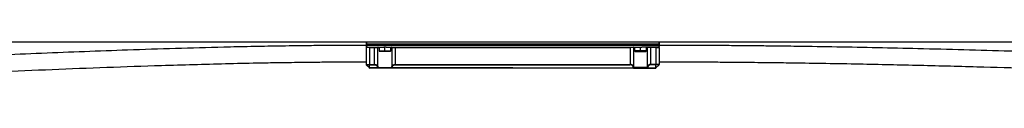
# Model space of a CAD drawing. Header units: millimetres. Extents: x -531 to 2300, y 404 to 998.
# Tile 13 of 27: x -7 to 413, y 691 to 710. Entities that reach past the tile are written whole.
import ezdxf

# ---------------------------------------------------------------- set-up
doc = ezdxf.new("R2010")
doc.units = ezdxf.units.MM

# ---------------------------------------------------------------- blocks, each defined once
blk = doc.blocks.new('Drawing View2')
at = {"color": 7, "linetype": 'Continuous', "lineweight": 25}
for p, q in [((307.55, 3.7), (-421.55, 3.7)), ((-119.5, 3.5), (-119.5, 2.9)), ((-119.3, 2.9), (-119.5, 2.9)), ((-119.5, 2.9), (-119.5, 2.5)), ((-119.3, 2.5), (-119.5, 2.5)), ((-119.5, 2.5), (-119.5, 1.9)), ((-119.5, 1.5), (-119.5, -5.72)), ((-119.3, 3.7), (-119.3, 2.9)), ((-119.3, 2.9), (-119.3, 2.5)), ((5.3, 2.9), (-119.3, 2.9)), ((-119.3, 2.5), (-119.3, 1.7)), ((-119.3, 2.5), (5.3, 2.5)), ((-119.3, 1.7), (-112, 1.7)), ((-118, 1.5), (-115.93, 1.5)), ((-118, 1.5), (-118, -5.72)), ((-115.93, 1.5), (-115.93, 1.7)), ((-115.93, 1.5), (-114.48, 1.5)), ((-115.93, -5.72), (-115.93, 1.5)), ((-114.48, -6.66), (-114.48, 1.5)), ((-114.48, 1.5), (-114, 1.5)), ((-114, 1.7), (-114, 0)), ((-114, 0), (-113.8, -0.2)), ((-114, 0), (-111.5, 0)), ((-111.5, 1.7), (-112, 1.7)), ((-111, 1.7), (-111.5, 1.7)), ((-111.5, 0), (-111.5, 1.7)), ((-111.5, 0), (-109, 0)), ((-111.5, 0), (-111.5, -0.2)), ((-111, 1.7), (-3, 1.7)), ((-109.2, -0.2), (-109, 0)), ((-109, 0), (-109, 1.7)), ((-109, 1.5), (-108.52, 1.5)), ((-108.52, 1.5), (-107.07, 1.5)), ((-108.52, 1.5), (-108.52, -6.66)), ((-107.07, 1.5), (-107.07, 1.7)), ((-107.07, 1.5), (-6.93, 1.5)), ((-107.07, 1.5), (-107.07, -5.72)), ((-6.93, 1.5), (-6.93, 1.7)), ((-5.48, 1.5), (-6.93, 1.5)), ((-6.93, 1.5), (-6.93, -5.72)), ((-5.48, 1.5), (-5.48, -6.66)), ((-5, 1.5), (-5.48, 1.5)), ((-5, 1.7), (-5, 0)), ((-5, 0), (-4.8, -0.2)), ((-2.5, 0), (-5, 0)), ((-3, 1.7), (-2.5, 1.7)), ((-2.5, 0), (-2.5, 1.7)), ((-2.5, 1.7), (-2, 1.7)), ((0, 0), (-2.5, 0)), ((-2.5, 0), (-2.5, -0.2)), ((5.3, 1.7), (-2, 1.7)), ((-0.2, -0.2), (0, 0)), ((0, 0), (0, 1.7)), ((0.48, 1.5), (0, 1.5)), ((1.93, 1.5), (0.48, 1.5)), ((0.48, -6.66), (0.48, 1.5)), ((1.93, 1.5), (1.93, 1.7)), ((4, 1.5), (1.93, 1.5)), ((1.93, -5.72), (1.93, 1.5)), ((4, 1.5), (4, -5.72)), ((5.3, 3.7), (5.3, 2.9)), ((5.3, 2.9), (5.5, 2.9)), ((5.3, 2.9), (5.3, 2.5)), ((5.3, 2.5), (5.3, 1.7)), ((5.3, 2.5), (5.5, 2.5)), ((5.5, 3.5), (5.5, 2.9)), ((5.5, 2.9), (5.5, 2.5)), ((5.5, 2.5), (5.5, 1.9)), ((5.5, 1.5), (5.5, -5.72)), ((-111.5, -0.2), (-113.8, -0.2)), ((-109.2, -0.2), (-111.5, -0.2)), ((-4.8, -0.2), (-2.5, -0.2)), ((-2.5, -0.2), (-0.2, -0.2)), ((-119.5, -5.72), (-118, -5.72)), ((-119.44, -5.86), (-118, -5.86)), ((-118.06, -7.24), (-119.44, -5.86)), ((-118, -5.72), (-115.93, -5.72)), ((-118, -5.86), (-115.93, -5.86)), ((-118, -7.24), (-118, -5.86)), ((-114.52, -7.24), (-118, -7.24)), ((-114.52, -7.3), (-117.92, -7.3)), ((-115.93, -5.72), (-115.93, -5.86)), ((-114.52, -7.24), (-114.52, -7.3)), ((-108.48, -7.3), (-114.52, -7.3)), ((-114.34, -7.1), (-108.66, -7.1)), ((-57, -7.24), (-108.48, -7.24)), ((-108.48, -7.3), (-108.48, -7.24)), ((-5.52, -7.3), (-108.48, -7.3)), ((-107.07, -5.72), (-107.07, -5.86)), ((-107.07, -5.72), (-6.93, -5.72)), ((-107.07, -5.86), (-6.93, -5.86)), ((-57, -7.24), (-5.52, -7.24)), ((-6.93, -5.72), (-6.93, -5.86)), ((-5.52, -7.3), (-5.52, -7.24)), ((-5.52, -7.3), (0.52, -7.3)), ((0.34, -7.1), (-5.34, -7.1)), ((0.52, -7.24), (4, -7.24)), ((0.52, -7.24), (0.52, -7.3)), ((0.52, -7.3), (3.92, -7.3)), ((1.93, -5.72), (1.93, -5.86)), ((4, -5.72), (1.93, -5.72)), ((4, -5.86), (1.93, -5.86)), ((5.5, -5.72), (4, -5.72)), ((5.44, -5.86), (4, -5.86)), ((4, -7.24), (4, -5.86)), ((4.06, -7.24), (5.44, -5.86))]:
    blk.add_line(p, q, dxfattribs=at)
at = {"color": 7, "linetype": 'Continuous', "lineweight": 25, "flags": 128}
for points in [[(-118, -5.72), (-118, -5.74), (-118, -5.76), (-118, -5.78), (-118, -5.79), (-118, -5.81), (-118, -5.83), (-118, -5.84), (-118, -5.86)], [(4, -5.72), (4, -5.74), (4, -5.76), (4, -5.78), (4, -5.79), (4, -5.81), (4, -5.83), (4, -5.84), (4, -5.86)]]:
    blk.add_lwpolyline(points, dxfattribs=at)
at = {"color": 7, "linetype": 'Continuous', "lineweight": 25}
for centre, radius, start, end in [((-119.3, 3.5), 0.2, 90, 180), ((-119.3, 1.9), 0.2, 180, 270), ((-114.29, 1.5), 0.196, 91.1196, 181.0775), ((-108.71, 1.5), 0.196, 358.9225, 88.8804), ((-5.29, 1.5), 0.196, 91.1196, 181.0775), ((0.29, 1.5), 0.196, 358.9225, 88.8804), ((5.3, 3.5), 0.2, 0, 90), ((5.3, 1.9), 0.2, 270, 0), ((-119.3, -5.72), 0.2, 180, 225), ((-114.69, -6.58), 0.226, 274.4186, 338.195), ((-114.56, -6.99), 0.253, 280.4724, 334.9143), ((-114.53, -7.11), 0.192, 272.7754, 2.4274), ((-108.44, -6.99), 0.253, 205.0828, 259.5262), ((-108.47, -7.11), 0.192, 177.5671, 267.3183), ((-108.31, -6.58), 0.226, 201.805, 265.5815), ((-5.69, -6.58), 0.226, 274.4185, 338.195), ((-5.56, -6.99), 0.253, 280.4738, 334.9172), ((-5.53, -7.11), 0.192, 272.6817, 2.4329), ((0.56, -6.99), 0.253, 205.0857, 259.5276), ((0.53, -7.11), 0.192, 177.5726, 267.2246), ((0.69, -6.58), 0.226, 201.805, 265.5814), ((5.3, -5.72), 0.2, 315, 0)]:
    blk.add_arc(centre, radius, start, end, dxfattribs=at)
for points, knots in [([(-119.5, 2.39), (-122.66, 2.39), (-128.61, 2.38), (-136.96, 2.32), (-144.24, 2.25), (-150.79, 2.17), (-158.84, 2.05), (-168.64, 1.87), (-190.08, 1.39), (-219.8, 0.48), (-257.84, -1.01), (-297.7, -2.72), (-340.88, -4.59), (-376.48, -5.93), (-401.14, -6.67), (-414.73, -7.03), (-425.05, -7.26), (-432.08, -7.39), (-436.1, -7.46), (-440.57, -7.53), (-445.78, -7.61), (-451.83, -7.68), (-458.71, -7.74), (-466.44, -7.79), (-471.87, -7.79), (-474.73, -7.8)], [0, 0, 0, 0, 0.026652, 0.050087, 0.070314, 0.087987, 0.105209, 0.138198, 0.170538, 0.286025, 0.389147, 0.492274, 0.623526, 0.754769, 0.793266, 0.831756, 0.869431, 0.880264, 0.891019, 0.903304, 0.917939, 0.934923, 0.954259, 0.97595, 1, 1, 1, 1]), ([(-119.5, 1.9), (-119.5, 1.89), (-119.5, 1.87), (-119.5, 1.84), (-119.49, 1.81), (-119.47, 1.77), (-119.45, 1.73), (-119.4, 1.68), (-119.36, 1.66), (-119.32, 1.64)], [0, 0, 0, 0, 0.1318784, 0.2499798, 0.3584874, 0.4638557, 0.5740176, 0.6965648, 1, 1, 1, 1]), ([(-119.5, 1.83), (-119.5, 1.82), (-119.5, 1.82), (-119.5, 1.8), (-119.5, 1.78), (-119.49, 1.74), (-119.49, 1.68), (-119.49, 1.6), (-119.48, 1.53), (-119.48, 1.49)], [0, 0, 0, 0, 0.077599, 0.15695, 0.245505, 0.351671, 0.48179, 0.636999, 1, 1, 1, 1]), ([(-119.25, 1.64), (-119.27, 1.65), (-119.32, 1.67), (-119.37, 1.7), (-119.41, 1.74), (-119.42, 1.74), (-119.43, 1.75)], [0, 0, 0, 0, 0.250294, 0.486208, 0.72946, 1, 1, 1, 1]), ([(-119.22, 1.67), (-119.23, 1.66), (-119.26, 1.66), (-119.3, 1.67), (-119.35, 1.68), (-119.38, 1.7), (-119.39, 1.71)], [0, 0, 0, 0, 0.172583, 0.393339, 0.668713, 1, 1, 1, 1]), ([(-118, 1.5), (-118, 1.5), (-118, 1.5), (-118, 1.51), (-118.01, 1.51), (-118.03, 1.52), (-118.1, 1.54), (-118.3, 1.55), (-118.51, 1.55), (-118.79, 1.55), (-119.01, 1.59), (-119.18, 1.65), (-119.22, 1.67)], [0, 0, 0, 0, 0.001674, 0.003425, 0.007499, 0.019348, 0.061595, 0.191904, 0.482856, 0.553124, 0.871403, 1, 1, 1, 1]), ([(4, 1.5), (4, 1.5), (4, 1.5), (4, 1.51), (4.01, 1.51), (4.03, 1.52), (4.1, 1.54), (4.3, 1.55), (4.51, 1.55), (4.79, 1.55), (5.01, 1.59), (5.18, 1.65), (5.22, 1.67)], [0, 0, 0, 0, 0.001674, 0.003425, 0.007499, 0.019348, 0.061595, 0.191904, 0.482856, 0.553124, 0.871403, 1, 1, 1, 1]), ([(5.39, 1.71), (5.38, 1.7), (5.35, 1.68), (5.3, 1.67), (5.26, 1.66), (5.23, 1.66), (5.22, 1.67)], [0, 0, 0, 0, 0.331287, 0.606661, 0.827417, 1, 1, 1, 1]), ([(5.43, 1.75), (5.42, 1.74), (5.41, 1.74), (5.37, 1.7), (5.32, 1.67), (5.27, 1.65), (5.25, 1.64)], [0, 0, 0, 0, 0.27054, 0.513792, 0.749706, 1, 1, 1, 1]), ([(5.32, 1.64), (5.36, 1.66), (5.4, 1.68), (5.45, 1.73), (5.47, 1.77), (5.49, 1.81), (5.5, 1.84), (5.5, 1.87), (5.5, 1.89), (5.5, 1.9)], [0, 0, 0, 0, 0.303435, 0.425982, 0.536144, 0.641513, 0.75002, 0.868122, 1, 1, 1, 1]), ([(5.48, 1.49), (5.48, 1.53), (5.49, 1.6), (5.49, 1.68), (5.49, 1.74), (5.5, 1.78), (5.5, 1.8), (5.5, 1.82), (5.5, 1.82), (5.5, 1.83)], [0, 0, 0, 0, 0.363001, 0.51821, 0.648329, 0.754495, 0.84305, 0.922401, 1, 1, 1, 1]), ([(454.5, -7.8), (451.13, -7.79), (444.74, -7.79), (435.65, -7.74), (427.56, -7.68), (420.33, -7.6), (413.64, -7.52), (404.37, -7.39), (392.43, -7.19), (373.98, -6.82), (351.82, -6.29), (324.21, -5.51), (294.98, -4.6), (264.13, -3.59), (230.52, -2.46), (194.14, -1.25), (154.97, -0.05), (123.08, 0.8), (98.49, 1.35), (81.34, 1.69), (68.12, 1.9), (58.84, 2.03), (53, 2.1), (46.36, 2.17), (39.16, 2.24), (31.51, 2.3), (23.57, 2.35), (14.81, 2.38), (8.69, 2.39), (5.5, 2.39)], [0, 0, 0, 0, 0.022444, 0.042643, 0.060605, 0.076336, 0.090867, 0.105195, 0.138171, 0.170502, 0.228225, 0.285946, 0.354672, 0.423408, 0.492149, 0.579643, 0.667138, 0.754629, 0.793123, 0.831608, 0.869263, 0.881383, 0.893601, 0.908203, 0.925739, 0.941578, 0.959233, 0.978706, 1, 1, 1, 1]), ([(-474.73, -14.8), (-471.56, -14.79), (-465.62, -14.78), (-457.27, -14.73), (-450, -14.66), (-443.46, -14.58), (-435.4, -14.46), (-425.61, -14.28), (-404.17, -13.79), (-374.45, -12.88), (-336.42, -11.39), (-296.55, -9.68), (-253.37, -7.81), (-217.78, -6.47), (-193.12, -5.73), (-179.53, -5.37), (-169.21, -5.14), (-162.18, -5.01), (-158.16, -4.94), (-153.69, -4.87), (-148.47, -4.8), (-142.41, -4.73), (-135.52, -4.66), (-127.79, -4.62), (-122.36, -4.61), (-119.5, -4.61)], [0, 0, 0, 0, 0.026643, 0.050065, 0.070274, 0.087938, 0.105157, 0.138139, 0.170476, 0.28596, 0.389079, 0.492202, 0.62345, 0.754689, 0.793184, 0.831672, 0.869338, 0.880169, 0.890928, 0.903237, 0.917892, 0.934892, 0.954241, 0.975942, 1, 1, 1, 1]), ([(-118, -7.24), (-118.01, -7.24), (-118.02, -7.24), (-118.04, -7.24), (-118.05, -7.24), (-118.05, -7.24), (-118.06, -7.24), (-118.06, -7.24), (-118.06, -7.24)], [0, 0, 0, 0, 0.212417, 0.45003, 0.578681, 0.713341, 0.853842, 1, 1, 1, 1]), ([(-118.06, -7.24), (-118.05, -7.25), (-118.03, -7.26), (-118.01, -7.28), (-117.98, -7.29), (-117.94, -7.3), (-117.92, -7.3)], [0, 0, 0, 0, 0.2151164, 0.3398972, 0.4710469, 1, 1, 1, 1]), ([(-117.92, -7.3), (-117.93, -7.3), (-117.96, -7.29), (-117.98, -7.28), (-118, -7.26), (-118, -7.25), (-118, -7.24)], [0, 0, 0, 0, 0.5268938, 0.6945743, 0.7832567, 1, 1, 1, 1]), ([(-115.93, -5.72), (-115.84, -5.72), (-115.65, -5.73), (-115.35, -5.81), (-115.08, -5.93), (-114.83, -6.12), (-114.61, -6.36), (-114.53, -6.56), (-114.48, -6.66)], [0, 0, 0, 0, 0.122874, 0.257007, 0.422444, 0.581313, 0.771502, 1, 1, 1, 1]), ([(-115.93, -5.86), (-115.85, -5.86), (-115.68, -5.87), (-115.43, -5.95), (-115.19, -6.08), (-114.97, -6.26), (-114.78, -6.51), (-114.71, -6.7), (-114.68, -6.81)], [0, 0, 0, 0, 0.118801, 0.249484, 0.412948, 0.57232, 0.765551, 1, 1, 1, 1]), ([(-114.68, -6.81), (-114.65, -6.89), (-114.61, -7.03), (-114.55, -7.18), (-114.52, -7.24)], [0, 0, 0, 0, 0.553211, 1, 1, 1, 1]), ([(-114.48, -6.66), (-114.46, -6.75), (-114.42, -6.89), (-114.36, -7.04), (-114.34, -7.1)], [0, 0, 0, 0, 0.553364, 1, 1, 1, 1]), ([(-108.66, -7.1), (-108.63, -7.02), (-108.58, -6.88), (-108.54, -6.73), (-108.52, -6.66)], [0, 0, 0, 0, 0.5416335, 1, 1, 1, 1]), ([(-108.52, -6.66), (-108.45, -6.52), (-108.33, -6.26), (-107.98, -5.95), (-107.62, -5.79), (-107.31, -5.73), (-107.15, -5.72), (-107.07, -5.72)], [0, 0, 0, 0, 0.308356, 0.568414, 0.780671, 0.89133, 1, 1, 1, 1]), ([(-108.48, -7.24), (-108.45, -7.16), (-108.39, -7.02), (-108.34, -6.87), (-108.32, -6.81)], [0, 0, 0, 0, 0.5416, 1, 1, 1, 1]), ([(-108.32, -6.81), (-108.26, -6.65), (-108.15, -6.36), (-107.81, -6.06), (-107.44, -5.89), (-107.2, -5.87), (-107.07, -5.86)], [0, 0, 0, 0, 0.35113, 0.631954, 0.811632, 1, 1, 1, 1]), ([(-5.48, -6.66), (-5.55, -6.52), (-5.67, -6.26), (-6.02, -5.95), (-6.38, -5.79), (-6.69, -5.73), (-6.85, -5.72), (-6.93, -5.72)], [0, 0, 0, 0, 0.3083557, 0.5684143, 0.7806709, 0.89133, 1, 1, 1, 1]), ([(-5.68, -6.81), (-5.74, -6.65), (-5.85, -6.36), (-6.19, -6.06), (-6.56, -5.89), (-6.8, -5.87), (-6.93, -5.86)], [0, 0, 0, 0, 0.35113, 0.631954, 0.811632, 1, 1, 1, 1]), ([(-5.52, -7.24), (-5.55, -7.16), (-5.61, -7.02), (-5.66, -6.87), (-5.68, -6.81)], [0, 0, 0, 0, 0.5416, 1, 1, 1, 1]), ([(-5.34, -7.1), (-5.37, -7.02), (-5.42, -6.88), (-5.46, -6.73), (-5.48, -6.66)], [0, 0, 0, 0, 0.5416335, 1, 1, 1, 1]), ([(0.48, -6.66), (0.46, -6.75), (0.42, -6.89), (0.36, -7.04), (0.34, -7.1)], [0, 0, 0, 0, 0.553364, 1, 1, 1, 1]), ([(1.93, -5.72), (1.84, -5.72), (1.65, -5.73), (1.35, -5.81), (1.08, -5.93), (0.83, -6.12), (0.61, -6.36), (0.53, -6.56), (0.48, -6.66)], [0, 0, 0, 0, 0.122874, 0.257007, 0.422444, 0.581313, 0.771502, 1, 1, 1, 1]), ([(0.68, -6.81), (0.65, -6.89), (0.61, -7.03), (0.55, -7.18), (0.52, -7.24)], [0, 0, 0, 0, 0.553211, 1, 1, 1, 1]), ([(1.93, -5.86), (1.85, -5.86), (1.68, -5.87), (1.43, -5.95), (1.19, -6.08), (0.97, -6.26), (0.78, -6.51), (0.71, -6.7), (0.68, -6.81)], [0, 0, 0, 0, 0.118801, 0.249484, 0.412948, 0.57232, 0.765551, 1, 1, 1, 1]), ([(3.92, -7.3), (3.93, -7.3), (3.96, -7.29), (3.98, -7.28), (4, -7.26), (4, -7.25), (4, -7.24)], [0, 0, 0, 0, 0.5268938, 0.6945743, 0.7832567, 1, 1, 1, 1]), ([(4.06, -7.24), (4.05, -7.25), (4.03, -7.26), (4.01, -7.28), (3.98, -7.29), (3.94, -7.3), (3.92, -7.3)], [0, 0, 0, 0, 0.2151164, 0.3398972, 0.4710469, 1, 1, 1, 1]), ([(4, -7.24), (4.01, -7.24), (4.02, -7.24), (4.04, -7.24), (4.05, -7.24), (4.05, -7.24), (4.06, -7.24), (4.06, -7.24), (4.06, -7.24)], [0, 0, 0, 0, 0.212417, 0.45003, 0.578681, 0.713341, 0.853842, 1, 1, 1, 1]), ([(5.5, -4.61), (8.79, -4.61), (15.07, -4.62), (24.06, -4.65), (32.18, -4.7), (39.43, -4.76), (45.81, -4.82), (51.32, -4.88), (56.17, -4.94), (63.87, -5.04), (74.83, -5.21), (92.97, -5.53), (115.05, -6.01), (147.71, -6.85), (187.11, -8.03), (230.95, -9.48), (272.51, -10.87), (311.78, -12.14), (343.77, -13.08), (368.42, -13.69), (385.79, -14.07), (399.74, -14.32), (410.31, -14.48), (417.55, -14.57), (425.31, -14.66), (433.97, -14.73), (443.83, -14.78), (450.81, -14.79), (454.5, -14.8)], [0, 0, 0, 0, 0.021915, 0.041894, 0.059938, 0.076052, 0.090237, 0.102492, 0.112848, 0.122596, 0.153881, 0.186059, 0.2438, 0.301545, 0.404665, 0.507784, 0.595274, 0.682751, 0.770207, 0.80869, 0.847173, 0.886041, 0.901714, 0.917634, 0.934285, 0.953473, 0.975375, 1, 1, 1, 1])]:
    blk.add_open_spline(points, degree=3, knots=knots, dxfattribs=at)
for points in [[(-118, 1.5), (-118.2, 1.5), (-118.59, 1.5), (-119.09, 1.5), (-119.43, 1.5), (-119.48, 1.5), (-119.5, 1.5)], [(4, 1.5), (4.2, 1.5), (4.59, 1.5), (5.09, 1.5), (5.43, 1.5), (5.48, 1.5), (5.5, 1.5)]]:
    blk.add_open_spline(points, degree=3, dxfattribs=at)

msp = doc.modelspace()

# ---------------------------------------------------------------- block references
at = {"color": 7, "linetype": 'Continuous', "lineweight": 25}
msp.add_blockref('Drawing View2', (260.67, 706.19), dxfattribs=at)

doc.saveas('drawing.dxf')
